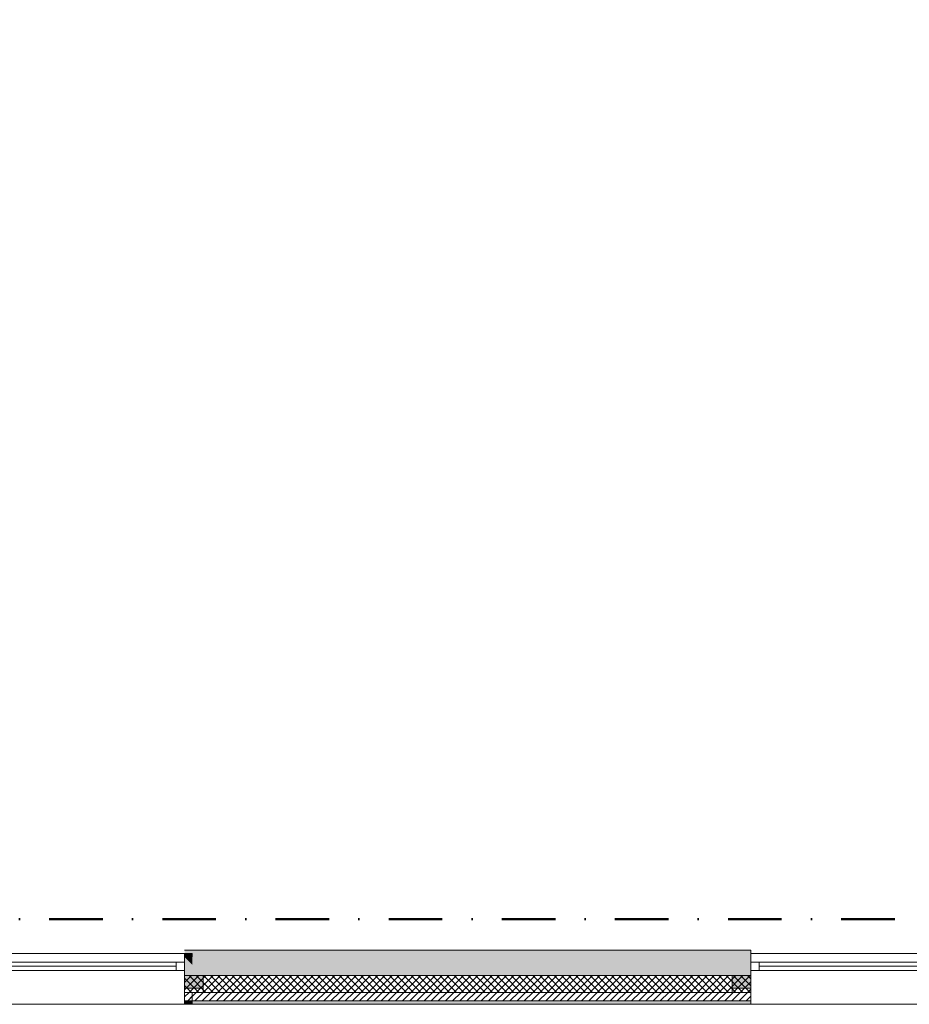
# Model space of a CAD drawing. Header units: millimetres. Extents: x -30280 to 22128, y -17757 to 4746.
# Tile 13 of 171: x -18618 to -13347, y -12339 to -6505. Entities that reach past the tile are written whole.
import ezdxf

# ---------------------------------------------------------------- set-up
doc = ezdxf.new("R2010")
doc.units = ezdxf.units.MM
doc.header["$MEASUREMENT"] = 0
doc.linetypes.add('Punto & Rayas', pattern=[670.277762, 317.5, -176.388889, 0, -176.388874])
for name, color, linetype, lineweight, true_color in [('01_2D_Ambit_Pluma_Nº__242', 7, 'Continuous', 50, 0xfb0013), ('12_FAÇ_Façana_Pluma_Nº__102', 7, 'Continuous', 5, 0xcccccc), ('12_FAÇ_Façana_Pluma_Nº__174', 7, 'Continuous', 13, 0xe4ad2c), ('12_FAÇ_Façana_Pluma_Nº__176', 7, 'Continuous', 15, 0x93a0c6)]:
    doc.layers.add(name, color=color, linetype=linetype, lineweight=lineweight, true_color=true_color)
for name, color, linetype in [('12_FAÇ_Façana', 7, 'Continuous'), ('Nuevo_08_E_Envans secs', 7, 'Continuous'), ('Nuevo_Ventanas Archicad', 7, 'Continuous'), ('Ventanas Archicad', 7, 'Continuous')]:
    doc.layers.add(name, color=color, linetype=linetype)
for name, color, linetype, lineweight in [('12_FAÇ_Façana_Pluma_Nº__1', 7, 'Continuous', 5), ('12_FAÇ_Façana_Pluma_Nº__2', 8, 'Continuous', 5), ('12_FAÇ_Façana_Pluma_Nº__7', 7, 'Continuous', 5), ('Nuevo_08_E_Envans secs_Pluma_Nº__1', 7, 'Continuous', 5), ('Nuevo_Ventanas Archicad_Pluma_Nº__1', 7, 'Continuous', 5), ('Nuevo_Ventanas Archicad_Pluma_Nº__7', 7, 'Continuous', 5), ('Ventanas Archicad_Pluma_Nº__1', 7, 'Continuous', 5), ('Ventanas Archicad_Pluma_Nº__7', 7, 'Continuous', 5)]:
    doc.layers.add(name, color=color, linetype=linetype, lineweight=lineweight)
pattern_1 = [(45, (0, 0), (-21.213203, 21.213203), [])]
pattern_2 = [(0, (0, 0), (0, 75), [0, -75])]

# ---------------------------------------------------------------- blocks, each defined once
blk = doc.blocks.new('Muro_25_1', base_point=(-14286.1, -12339))
at = {"layer": '12_FAÇ_Façana_Pluma_Nº__102', "linetype": 'Continuous', "lineweight": 0, "true_color": 0xe5e5e5}
blk.add_hatch(color=254, dxfattribs=at).paths.add_polyline_path([(-14286.1, -12019), (-17641.1, -12019), (-17641.1, -12169), (-14286.1, -12169)])
at = {"layer": '12_FAÇ_Façana_Pluma_Nº__174', "linetype": 'Continuous', "lineweight": 13, "true_color": 0xe4ad2c}
h = blk.add_hatch(dxfattribs=at)
h.set_pattern_fill('SATE_Aislamiento_0001', color=42, style=0, pattern_type=2)
h.set_pattern_definition([(45, (0, 0), (-21.213203, 21.213203), []), (135, (0, 0), (21.213203, 21.213203), [])])
h.paths.add_polyline_path([(-17641.1, -12269), (-14286.1, -12269), (-14286.1, -12169), (-17641.1, -12169)])
at = {"layer": '12_FAÇ_Façana_Pluma_Nº__176', "linetype": 'Continuous', "lineweight": 0, "true_color": 0x495063}
blk.add_hatch(color=251, dxfattribs=at).paths.add_polyline_path([(-17641.1, -12339), (-14286.1, -12339), (-14286.1, -12319), (-17641.1, -12319)])
at = {"layer": '12_FAÇ_Façana_Pluma_Nº__2', "linetype": 'Continuous', "lineweight": 5}
h = blk.add_hatch(dxfattribs=at)
h.set_pattern_fill('Ceramic_0001', color=8, style=0, pattern_type=2)
h.set_pattern_definition(pattern_1)
h.paths.add_polyline_path([(-17641.1, -12319), (-14286.1, -12319), (-14286.1, -12269), (-17641.1, -12269)])
at = {"layer": '12_FAÇ_Façana_Pluma_Nº__7', "color": 7, "linetype": 'Continuous', "lineweight": 5}
for p, q in [((-17641.1, -12169), (-14286.1, -12169)), ((-17641.1, -12269), (-14286.1, -12269)), ((-17641.1, -12319), (-14286.1, -12319))]:
    blk.add_line(p, q, dxfattribs=at)
at = {"layer": '12_FAÇ_Façana_Pluma_Nº__7', "color": 7, "linetype": 'Continuous', "lineweight": 5, "flags": 128}
for points in [[(-14286.1, -12019), (-17641.1, -12019)], [(-14286.1, -12059), (-14286.1, -12019)], [(-17641.1, -12339), (-14286.1, -12339)]]:
    blk.add_lwpolyline(points, dxfattribs=at)
blk = doc.blocks.new('Ventana Vertical Multi-Faja 27')
at = {"layer": 'Ventanas Archicad_Pluma_Nº__1', "color": 7, "linetype": 'Continuous', "lineweight": 5}
for p, q in [((-600, 50), (600, 50)), ((-600, 0), (-550, 0)), ((-550, 0), (-550, -50)), ((-550, 0), (550, 0)), ((550, -50), (550, 0)), ((550, 0), (600, 0)), ((-550, -50), (-600, -50)), ((-550, -25), (550, -25)), ((550, -50), (-550, -50)), ((600, -50), (550, -50)), ((-600, -180), (-600, -155)), ((600, -180), (600, -155)), ((-600, -250), (600, -250))]:
    blk.add_line(p, q, dxfattribs=at)
at = {"layer": 'Ventanas Archicad_Pluma_Nº__7', "color": 7, "linetype": 'Continuous', "lineweight": 5}
for p, q in [((-600, 50), (-600, 30)), ((-600, 30), (-600, 0)), ((-600, 30), (-600, 0)), ((-600, 0), (-600, -50)), ((-600, 0), (-600, -50)), ((-600, 0), (-600, -50)), ((-600, 0), (-600, -50)), ((600, 50), (600, 30)), ((600, 30), (600, 0)), ((600, 30), (600, 0)), ((600, 0), (600, -50)), ((600, 0), (600, -50)), ((600, 0), (600, -50)), ((600, 0), (600, -50)), ((-600, -50), (-600, -80)), ((-600, -50), (-600, -80)), ((600, -50), (600, -80)), ((600, -50), (600, -80)), ((-600, -80), (-600, -155)), ((-600, -80), (-600, -155)), ((600, -80), (600, -155)), ((600, -80), (600, -155)), ((-600, -180), (-600, -230)), ((-600, -230), (-600, -250)), ((600, -180), (600, -230)), ((600, -230), (600, -250))]:
    blk.add_line(p, q, dxfattribs=at)
blk = doc.blocks.new('Muro_27_1', base_point=(-13091.1, -12339))
at = {"layer": '12_FAÇ_Façana', "linetype": 'Continuous', "lineweight": 0, "true_color": 0x000000}
h = blk.add_hatch(dxfattribs=at)
h.set_pattern_fill('Yeso_0001', color=18, style=0, pattern_type=2)
h.set_pattern_definition(pattern_2)
h.paths.add_polyline_path([(-14286.1, -12269), (-14286.1, -12244), (-14396.1, -12244), (-14396.1, -12269)])
h = blk.add_hatch(dxfattribs=at)
h.set_pattern_fill('Yeso_0001', color=18, style=0, pattern_type=2)
h.set_pattern_definition(pattern_2)
h.paths.add_polyline_path([(-13086.1, -12269), (-12976.1, -12269), (-12976.1, -12244), (-13086.1, -12244)])
at = {"layer": '12_FAÇ_Façana_Pluma_Nº__102', "linetype": 'Continuous', "lineweight": 0, "true_color": 0xe5e5e5}
for points in [[(-14396.1, -12169), (-14396.1, -12244), (-14286.1, -12244), (-14286.1, -12059)], [(-12976.1, -12169), (-13086.1, -12059), (-13086.1, -12244), (-12976.1, -12244)]]:
    blk.add_hatch(color=254, dxfattribs=at).paths.add_polyline_path(points)
at = {"layer": '12_FAÇ_Façana_Pluma_Nº__1', "color": 7, "linetype": 'Continuous', "lineweight": 5}
for p, q in [((-14396.1, -12244), (-14396.1, -12269)), ((-14286.1, -12244), (-14396.1, -12244)), ((-14286.1, -12269), (-14286.1, -12244)), ((-13086.1, -12269), (-13086.1, -12244)), ((-13086.1, -12244), (-12976.1, -12244)), ((-12976.1, -12244), (-12976.1, -12269)), ((-14396.1, -12269), (-14286.1, -12269)), ((-12976.1, -12269), (-13086.1, -12269))]:
    blk.add_line(p, q, dxfattribs=at)
at = {"layer": '12_FAÇ_Façana_Pluma_Nº__7', "color": 7, "linetype": 'Continuous', "lineweight": 5}
for p, q in [((-14286.1, -12039), (-14286.1, -12059)), ((-14286.1, -12059), (-14286.1, -12089)), ((-14286.1, -12059), (-14286.1, -12089)), ((-13086.1, -12039), (-13086.1, -12059)), ((-13086.1, -12059), (-13086.1, -12089)), ((-13086.1, -12059), (-13086.1, -12089)), ((-14286.1, -12089), (-14286.1, -12139)), ((-14286.1, -12089), (-14286.1, -12139)), ((-13086.1, -12089), (-13086.1, -12139)), ((-13086.1, -12089), (-13086.1, -12139)), ((-14396.1, -12169), (-14396.1, -12244)), ((-14286.1, -12139), (-14286.1, -12169)), ((-14286.1, -12139), (-14286.1, -12169)), ((-14286.1, -12169), (-14286.1, -12244)), ((-14286.1, -12169), (-14286.1, -12244)), ((-13086.1, -12139), (-13086.1, -12169)), ((-13086.1, -12139), (-13086.1, -12169)), ((-13086.1, -12169), (-13086.1, -12244)), ((-13086.1, -12169), (-13086.1, -12244)), ((-12976.1, -12169), (-12976.1, -12244)), ((-14286.1, -12269), (-14286.1, -12319)), ((-13086.1, -12269), (-13086.1, -12319)), ((-14286.1, -12319), (-14286.1, -12339)), ((-13086.1, -12319), (-13086.1, -12339))]:
    blk.add_line(p, q, dxfattribs=at)
at = {"layer": 'Ventanas Archicad', "color": 253, "linetype": 'Continuous', "lineweight": 5, "true_color": 0xa4a4a6, "zscale": 1000}
blk.add_blockref('Ventana Vertical Multi-Faja 27', (-13686.1, -12089), dxfattribs=at)
blk = doc.blocks.new('Ventana Vertical Multi-Faja 27_9')
at = {"layer": 'Nuevo_Ventanas Archicad_Pluma_Nº__1', "color": 7, "linetype": 'Continuous', "lineweight": 5}
for p, q in [((-600, 50), (600, 50)), ((-600, 0), (-550, 0)), ((-550, 0), (-550, -50)), ((-550, 0), (550, 0)), ((550, -50), (550, 0)), ((550, 0), (600, 0)), ((-550, -50), (-600, -50)), ((-550, -25), (550, -25)), ((550, -50), (-550, -50)), ((600, -50), (550, -50)), ((-600, -180), (-600, -155)), ((600, -180), (600, -155)), ((-600, -250), (600, -250))]:
    blk.add_line(p, q, dxfattribs=at)
at = {"layer": 'Nuevo_Ventanas Archicad_Pluma_Nº__7', "color": 7, "linetype": 'Continuous', "lineweight": 5}
for p, q in [((-600, 50), (-600, 30)), ((-600, 30), (-600, 0)), ((-600, 30), (-600, 0)), ((-600, 0), (-600, -50)), ((-600, 0), (-600, -50)), ((-600, 0), (-600, -50)), ((-600, 0), (-600, -50)), ((600, 50), (600, 30)), ((600, 30), (600, 0)), ((600, 30), (600, 0)), ((600, 0), (600, -50)), ((600, 0), (600, -50)), ((600, 0), (600, -50)), ((600, 0), (600, -50)), ((-600, -50), (-600, -80)), ((-600, -50), (-600, -80)), ((600, -50), (600, -80)), ((600, -50), (600, -80)), ((-600, -80), (-600, -155)), ((-600, -80), (-600, -155)), ((600, -80), (600, -155)), ((600, -80), (600, -155)), ((-600, -180), (-600, -230)), ((-600, -230), (-600, -250)), ((600, -180), (600, -230)), ((600, -230), (600, -250))]:
    blk.add_line(p, q, dxfattribs=at)
blk = doc.blocks.new('Muro_31_1', base_point=(-17595.4, -12339))
at = {"layer": '12_FAÇ_Façana', "linetype": 'Continuous', "lineweight": 0, "true_color": 0x000000}
h = blk.add_hatch(dxfattribs=at)
h.set_pattern_fill('Yeso_0001', color=18, style=0, pattern_type=2)
h.set_pattern_definition(pattern_2)
h.paths.add_polyline_path([(-18841.1, -12269), (-18841.1, -12244), (-18951.1, -12244), (-18951.1, -12269)])
h = blk.add_hatch(dxfattribs=at)
h.set_pattern_fill('Yeso_0001', color=18, style=0, pattern_type=2)
h.set_pattern_definition(pattern_2)
h.paths.add_polyline_path([(-17641.1, -12269), (-17531.1, -12269), (-17531.1, -12244), (-17641.1, -12244)])
at = {"layer": '12_FAÇ_Façana_Pluma_Nº__102', "linetype": 'Continuous', "lineweight": 0, "true_color": 0xe5e5e5}
for points in [[(-18951.1, -12169), (-18951.1, -12244), (-18841.1, -12244), (-18841.1, -12059)], [(-17641.1, -12059), (-17595.4, -12104.7), (-17595.4, -12059)], [(-17531.1, -12169), (-17641.1, -12059), (-17641.1, -12244), (-17531.1, -12244)]]:
    blk.add_hatch(color=254, dxfattribs=at).paths.add_polyline_path(points)
at = {"layer": '12_FAÇ_Façana_Pluma_Nº__176', "linetype": 'Continuous', "lineweight": 0, "true_color": 0x495063}
for points in [[(-17595.4, -12039), (-17641.1, -12039), (-17641.1, -12059), (-17595.4, -12059)], [(-17641.1, -12339), (-17595.4, -12339), (-17595.4, -12319), (-17641.1, -12319)]]:
    blk.add_hatch(color=251, dxfattribs=at).paths.add_polyline_path(points)
at = {"layer": '12_FAÇ_Façana_Pluma_Nº__2', "linetype": 'Continuous', "lineweight": 5}
h = blk.add_hatch(dxfattribs=at)
h.set_pattern_fill('Ceramic_0001', color=8, style=0, pattern_type=2)
h.set_pattern_definition(pattern_1)
h.paths.add_polyline_path([(-17641.1, -12269), (-17641.1, -12319), (-17595.4, -12319), (-17595.4, -12269)])
at = {"layer": '12_FAÇ_Façana_Pluma_Nº__1', "color": 7, "linetype": 'Continuous', "lineweight": 5}
for p, q in [((-18951.1, -12244), (-18951.1, -12269)), ((-18841.1, -12244), (-18951.1, -12244)), ((-18841.1, -12269), (-18841.1, -12244)), ((-17641.1, -12269), (-17641.1, -12244)), ((-17641.1, -12244), (-17531.1, -12244)), ((-17531.1, -12244), (-17531.1, -12269)), ((-18951.1, -12269), (-18841.1, -12269)), ((-17531.1, -12269), (-17641.1, -12269))]:
    blk.add_line(p, q, dxfattribs=at)
at = {"layer": '12_FAÇ_Façana_Pluma_Nº__7', "color": 7, "linetype": 'Continuous', "lineweight": 5}
for p, q in [((-18841.1, -12039), (-18841.1, -12059)), ((-18841.1, -12059), (-18841.1, -12089)), ((-18841.1, -12059), (-18841.1, -12089)), ((-17641.1, -12039), (-17641.1, -12059)), ((-17595.4, -12059), (-17641.1, -12059)), ((-17641.1, -12059), (-17641.1, -12089)), ((-17641.1, -12059), (-17641.1, -12089)), ((-18841.1, -12089), (-18841.1, -12139)), ((-18841.1, -12089), (-18841.1, -12139)), ((-17641.1, -12089), (-17641.1, -12139)), ((-17641.1, -12089), (-17641.1, -12139)), ((-18951.1, -12169), (-18951.1, -12244)), ((-18841.1, -12139), (-18841.1, -12169)), ((-18841.1, -12139), (-18841.1, -12169)), ((-18841.1, -12169), (-18841.1, -12244)), ((-18841.1, -12169), (-18841.1, -12244)), ((-17641.1, -12139), (-17641.1, -12169)), ((-17641.1, -12139), (-17641.1, -12169)), ((-17641.1, -12169), (-17641.1, -12244)), ((-17641.1, -12169), (-17641.1, -12244)), ((-17531.1, -12169), (-17531.1, -12244)), ((-18841.1, -12269), (-18841.1, -12319)), ((-17641.1, -12269), (-17641.1, -12319)), ((-18841.1, -12319), (-18841.1, -12339)), ((-17641.1, -12319), (-17595.4, -12319)), ((-17641.1, -12319), (-17641.1, -12339))]:
    blk.add_line(p, q, dxfattribs=at)
at = {"layer": '12_FAÇ_Façana_Pluma_Nº__7', "color": 7, "linetype": 'Continuous', "lineweight": 5, "flags": 128}
for points in [[(-17595.4, -12039), (-17641.1, -12039)], [(-17595.4, -12059), (-17595.4, -12039)], [(-17595.4, -12339), (-17595.4, -12269)], [(-17641.1, -12339), (-17595.4, -12339)]]:
    blk.add_lwpolyline(points, dxfattribs=at)
at = {"layer": 'Nuevo_Ventanas Archicad', "color": 253, "linetype": 'Continuous', "lineweight": 5, "true_color": 0xa4a4a6, "zscale": 1000}
blk.add_blockref('Ventana Vertical Multi-Faja 27_9', (-18241.1, -12089), dxfattribs=at)
blk = doc.blocks.new('Muro_112_1', base_point=(-17641.1, -12339))
at = {"layer": 'Nuevo_08_E_Envans secs_Pluma_Nº__1', "color": 7, "linetype": 'Continuous', "lineweight": 5, "flags": 128}
blk.add_lwpolyline([(-14286.1, -12339), (-17641.1, -12339)], dxfattribs=at)

msp = doc.modelspace()

# ---------------------------------------------------------------- linework, layer by layer
at = {"layer": '01_2D_Ambit_Pluma_Nº__242', "color": 1, "linetype": 'Punto & Rayas', "lineweight": 50, "true_color": 0xfb0013, "flags": 128}
msp.add_lwpolyline([(-28416.6, -2249.6), (-28416.6, 4745.9), (7590.1, 4745.9), (7590.1, -1864.5), (6642.9, -1864.5), (6642.9, -11392.7), (6642.9, -17756.6), (-18985.9, -17756.6), (-18985.9, -11834.9), (-2447.9, -11834.9), (-2447.9, -2249.6)], close=True, dxfattribs=at)

# ---------------------------------------------------------------- block references
at = {"layer": '12_FAÇ_Façana', "color": 7, "lineweight": 20}
for name, p in [('Muro_31_1', (-17595.4, -12339)), ('Muro_25_1', (-14286.1, -12339)), ('Muro_27_1', (-13091.1, -12339))]:
    msp.add_blockref(name, p, dxfattribs=at)

# ---------------------------------------------------------------- next in the draw order: block references
at = {"layer": 'Nuevo_08_E_Envans secs', "color": 7, "lineweight": 20}
msp.add_blockref('Muro_112_1', (-17641.1, -12339), dxfattribs=at)

doc.saveas('drawing.dxf')
